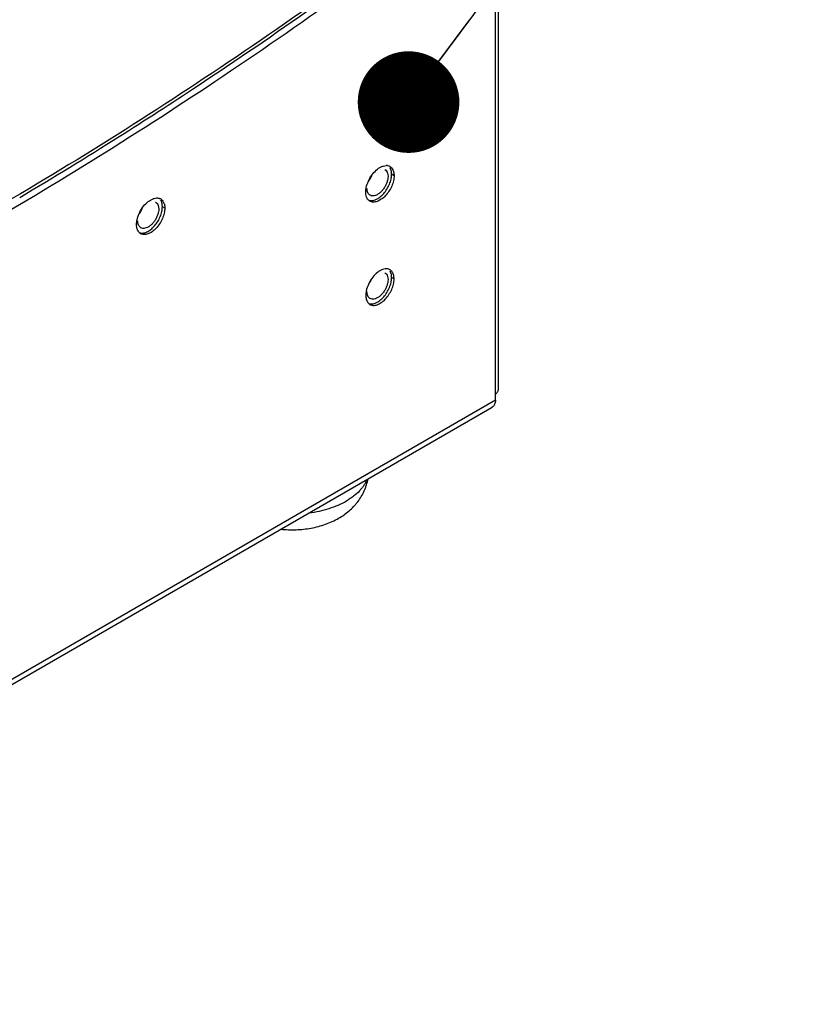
# Model space of a CAD drawing. Header units: inches. Extents: x 0 to 34, y 0 to 22.
# Tile 25 of 164: x 18.2 to 19.6, y 16.5 to 18.3. Entities that reach past the tile are written whole.
import ezdxf

# ---------------------------------------------------------------- set-up
doc = ezdxf.new("R2010")
doc.units = ezdxf.units.IN
doc.header["$LTSCALE"] = 1.87
doc.header["$MEASUREMENT"] = 0
doc.layers.get('0').update_dxf_attribs({"linetype": 'CONTINUOUS'})
for name, color, linetype in [('02___PRT_ALL_AXES', 7, 'CONTINUOUS'), ('3_ALL_AXES', 7, 'CONTINUOUS'), ('DETAIL', 7, 'CONTINUOUS')]:
    doc.layers.add(name, color=color, linetype=linetype)
doc.styles.get("Standard").update_dxf_attribs({"font": 'txt', "width": 0.8})
doc.dimstyles.get("Standard").update_dxf_attribs({"dimtxt": 0.125, "dimasz": 0.18, "dimexe": 0.18, "dimexo": 0.0625, "dimgap": 0.09, "dimtad": 0, "dimtih": 1, "dimtoh": 1, "dimdec": 3, "dimzin": 4, "dimdsep": 46, "dimtxsty": 'STANDARD', "dimblk": '_FILLED', "dimblk1": '_FILLED', "dimblk2": '_FILLED', "dimcen": 0.09, "dimadec": 0, "dimazin": 0, "dimtol": 1, "dimtp": 0.01, "dimtm": 0.01, "dimtfac": 1, "dimtdec": 3, "dimtofl": 0, "dimtmove": 0, "dimatfit": 3, "dimldrblk": '_FILLED', "dimfxl": 1, "dimtolj": 1, "dimtzin": 4, "dimarcsym": 0})

# ---------------------------------------------------------------- blocks, each defined once
blk = doc.blocks.new('_FILLED')
at = {"color": 0, "linetype": 'BYBLOCK'}
blk.add_solid([(0, 0), (-1, 0.1736), (-1, -0.1736)], dxfattribs=at)

msp = doc.modelspace()

# ---------------------------------------------------------------- linework, layer by layer
at = {"color": 3, "linetype": 'CONTINUOUS'}
for p, q in [((19.0668, 17.6045), (19.0668, 18.516)), ((19.0617, 17.5861), (19.0617, 18.5088)), ((19.0617, 17.5861), (17.2298, 16.5284)), ((17.2243, 16.5162), (19.0561, 17.5739))]:
    msp.add_line(p, q, dxfattribs=at)
at = {"color": 7, "linetype": 'CONTINUOUS'}
for p, q in [((18.8765, 17.9941), (18.875, 17.9974)), ((18.8705, 17.9881), (18.8711, 17.9855)), ((18.8711, 17.9855), (18.8714, 17.9822)), ((18.4647, 17.9306), (18.4653, 17.928)), ((18.4653, 17.928), (18.4655, 17.9248)), ((18.4707, 17.9367), (18.4692, 17.94)), ((18.8705, 17.8052), (18.8711, 17.8026)), ((18.8711, 17.8026), (18.8714, 17.7993)), ((18.8765, 17.8112), (18.875, 17.8146))]:
    msp.add_line(p, q, dxfattribs=at)
for centre in [(18.8013, 18.0013), (18.3954, 17.9438), (18.8013, 17.8184)]:
    msp.add_arc(centre, 0.0451, 323.0966, 336.9001, dxfattribs=at)
at = {"color": 3, "linetype": 'CONTINUOUS'}
for points, knots in [([(19.0386, 18.5091), (18.8919, 18.3959), (18.5971, 18.1826), (18.1436, 17.8989), (17.69, 17.6593), (17.3826, 17.527), (17.2298, 17.4693)], [0, 0, 0, 0, 0.265516, 0.521014, 0.765944, 1, 1, 1, 1]), ([(17.2353, 17.4531), (17.3848, 17.5099), (17.6855, 17.6394), (18.1295, 17.8731), (18.5734, 18.149), (18.8623, 18.3561), (19.0061, 18.4659)], [0, 0, 0, 0, 0.234384, 0.479409, 0.734786, 1, 1, 1, 1]), ([(19.0617, 17.5973), (19.0624, 17.5978), (19.0638, 17.5987), (19.0655, 17.6005), (19.0666, 17.6024), (19.0668, 17.6038), (19.0668, 17.6045)], [0, 0, 0, 0, 0.289695, 0.549078, 0.78221, 1, 1, 1, 1]), ([(19.0617, 17.5861), (19.0617, 17.5848), (19.0614, 17.5822), (19.0604, 17.5787), (19.0587, 17.5758), (19.057, 17.5744), (19.0561, 17.5739)], [0, 0, 0, 0, 0.289156, 0.549045, 0.782332, 1, 1, 1, 1])]:
    msp.add_open_spline(points, degree=3, knots=knots, dxfattribs=at)
at = {"color": 7, "linetype": 'CONTINUOUS'}
for points, knots in [([(18.8659, 17.9943), (18.867, 17.9936), (18.869, 17.9918), (18.8701, 17.9894), (18.8705, 17.9881)], [0, 0, 0, 0, 0.475245, 1, 1, 1, 1]), ([(18.8778, 17.9859), (18.8778, 17.9867), (18.8777, 17.9894), (18.8772, 17.9922), (18.8765, 17.9941)], [0, 0, 0, 0, 0.266817, 1, 1, 1, 1]), ([(18.8374, 17.9399), (18.8383, 17.9396), (18.8403, 17.9392), (18.8435, 17.9393), (18.8468, 17.94), (18.8516, 17.9418), (18.8575, 17.9456), (18.8641, 17.9519), (18.8697, 17.9596), (18.8742, 17.9682), (18.877, 17.9771), (18.8778, 17.9831), (18.8778, 17.9859)], [0, 0, 0, 0, 0.043377, 0.08947, 0.139222, 0.193134, 0.313346, 0.447811, 0.590862, 0.735338, 0.873848, 1, 1, 1, 1]), ([(18.8714, 17.9822), (18.8714, 17.9805), (18.871, 17.9767), (18.8694, 17.9712), (18.867, 17.9656), (18.8638, 17.9604), (18.8601, 17.9558), (18.8559, 17.952), (18.8515, 17.9492), (18.8485, 17.9481), (18.847, 17.9478)], [0, 0, 0, 0, 0.119122, 0.248873, 0.385175, 0.523141, 0.657693, 0.784153, 0.898869, 1, 1, 1, 1]), ([(18.8397, 17.9488), (18.8388, 17.9493), (18.8372, 17.9507), (18.8355, 17.9535), (18.8344, 17.9569), (18.8342, 17.9595), (18.8342, 17.9608)], [0, 0, 0, 0, 0.217773, 0.450955, 0.710191, 1, 1, 1, 1]), ([(18.847, 17.9478), (18.8457, 17.9476), (18.8432, 17.9474), (18.8407, 17.9482), (18.8397, 17.9488)], [0, 0, 0, 0, 0.523079, 1, 1, 1, 1]), ([(18.4315, 17.8825), (18.4324, 17.8822), (18.4345, 17.8818), (18.4376, 17.8819), (18.441, 17.8825), (18.4457, 17.8843), (18.4517, 17.8881), (18.4582, 17.8944), (18.4638, 17.9022), (18.4683, 17.9108), (18.4711, 17.9196), (18.4719, 17.9256), (18.4719, 17.9285)], [0, 0, 0, 0, 0.043377, 0.08947, 0.139222, 0.193134, 0.313346, 0.447811, 0.590862, 0.735338, 0.873848, 1, 1, 1, 1]), ([(18.4655, 17.9248), (18.4655, 17.923), (18.4651, 17.9193), (18.4636, 17.9137), (18.4611, 17.9082), (18.4579, 17.903), (18.4542, 17.8983), (18.45, 17.8945), (18.4457, 17.8918), (18.4426, 17.8907), (18.4411, 17.8904)], [0, 0, 0, 0, 0.119122, 0.248873, 0.385175, 0.523141, 0.657693, 0.784153, 0.898869, 1, 1, 1, 1]), ([(18.46, 17.9368), (18.4611, 17.9362), (18.4631, 17.9343), (18.4643, 17.9319), (18.4647, 17.9306)], [0, 0, 0, 0, 0.475245, 1, 1, 1, 1]), ([(18.4719, 17.9285), (18.4719, 17.9292), (18.4718, 17.932), (18.4713, 17.9348), (18.4707, 17.9367)], [0, 0, 0, 0, 0.266817, 1, 1, 1, 1]), ([(18.4338, 17.8913), (18.4329, 17.8918), (18.4313, 17.8932), (18.4296, 17.896), (18.4286, 17.8995), (18.4284, 17.902), (18.4284, 17.9034)], [0, 0, 0, 0, 0.217773, 0.450955, 0.710191, 1, 1, 1, 1]), ([(18.4411, 17.8904), (18.4398, 17.8901), (18.4373, 17.89), (18.4348, 17.8907), (18.4338, 17.8913)], [0, 0, 0, 0, 0.523079, 1, 1, 1, 1]), ([(18.8374, 17.7571), (18.8383, 17.7568), (18.8403, 17.7564), (18.8435, 17.7564), (18.8468, 17.7571), (18.8516, 17.7589), (18.8575, 17.7627), (18.8641, 17.769), (18.8697, 17.7767), (18.8742, 17.7853), (18.877, 17.7942), (18.8778, 17.8002), (18.8778, 17.803)], [0, 0, 0, 0, 0.043377, 0.08947, 0.139222, 0.193134, 0.313346, 0.447811, 0.590862, 0.735338, 0.873848, 1, 1, 1, 1]), ([(18.8659, 17.8114), (18.867, 17.8107), (18.869, 17.8089), (18.8701, 17.8065), (18.8705, 17.8052)], [0, 0, 0, 0, 0.475245, 1, 1, 1, 1]), ([(18.8778, 17.803), (18.8778, 17.8038), (18.8777, 17.8066), (18.8772, 17.8093), (18.8765, 17.8112)], [0, 0, 0, 0, 0.266817, 1, 1, 1, 1]), ([(18.8714, 17.7993), (18.8714, 17.7976), (18.871, 17.7938), (18.8694, 17.7883), (18.867, 17.7827), (18.8638, 17.7775), (18.8601, 17.7729), (18.8559, 17.7691), (18.8515, 17.7663), (18.8485, 17.7652), (18.847, 17.7649)], [0, 0, 0, 0, 0.119122, 0.248873, 0.385175, 0.523141, 0.657693, 0.784153, 0.898869, 1, 1, 1, 1]), ([(18.8397, 17.7659), (18.8388, 17.7664), (18.8372, 17.7678), (18.8355, 17.7706), (18.8344, 17.7741), (18.8342, 17.7766), (18.8342, 17.7779)], [0, 0, 0, 0, 0.217773, 0.450955, 0.710191, 1, 1, 1, 1]), ([(18.847, 17.7649), (18.8457, 17.7647), (18.8432, 17.7645), (18.8407, 17.7653), (18.8397, 17.7659)], [0, 0, 0, 0, 0.523079, 1, 1, 1, 1])]:
    msp.add_open_spline(points, degree=3, knots=knots, dxfattribs=at)
at = {"layer": '02___PRT_ALL_AXES', "color": 3, "linetype": 'CONTINUOUS'}
for p, q in [((18.8702, 18.0013), (18.8728, 18.0007)), ((18.8789, 17.9959), (18.8801, 17.9937)), ((18.4643, 17.9438), (18.4669, 17.9432)), ((18.8359, 17.9413), (18.8346, 17.9432)), ((18.473, 17.9385), (18.4742, 17.9362)), ((18.4301, 17.8839), (18.4288, 17.8858)), ((18.8728, 17.8178), (18.8702, 17.8184))]:
    msp.add_line(p, q, dxfattribs=at)
at = {"layer": '02___PRT_ALL_AXES', "color": 7, "linetype": 'CONTINUOUS'}
for p, q in [((18.8821, 17.9835), (18.8778, 17.986)), ((18.4762, 17.9261), (18.4719, 17.9286)), ((18.8821, 17.8006), (18.8778, 17.8031))]:
    msp.add_line(p, q, dxfattribs=at)
at = {"layer": '02___PRT_ALL_AXES', "color": 3, "linetype": 'CONTINUOUS'}
for centre, radius, start, end in [((13.9889, 25.0114), 8.2365, 303.48824, 305.22814), ((14.1904, 24.7093), 7.8734, 302.28062, 303.47874), ((14.359, 24.4429), 7.5581, 300.71367, 302.27825), ((18.8683, 17.9862), 0.0152, 86.9253, 91.0448), ((18.8683, 17.987), 0.0144, 84.898, 86.9034), ((18.8684, 17.9875), 0.0139, 82.3197, 84.8987), ((18.8688, 17.9892), 0.0121, 64.4168, 70.6221), ((18.8688, 17.9894), 0.0119, 59.9784, 64.4021), ((18.8641, 17.9862), 0.0177, 21.0141, 25.0377), ((18.4624, 17.9288), 0.0152, 86.9253, 91.0448), ((18.4624, 17.9296), 0.0144, 84.898, 86.9034), ((18.4625, 17.9301), 0.0139, 82.3197, 84.8987), ((18.4629, 17.9318), 0.0121, 64.4168, 70.6221), ((18.463, 17.932), 0.0119, 59.9784, 64.4021), ((18.846, 17.9494), 0.0129, 218.9288, 227.8659), ((18.4582, 17.9287), 0.0177, 21.0141, 25.0377), ((18.8454, 17.9489), 0.0121, 227.9377, 231.4007), ((18.8453, 17.9487), 0.0119, 231.4067, 239.9605), ((18.4401, 17.892), 0.0129, 218.9288, 227.8659), ((18.4396, 17.8914), 0.0121, 227.9377, 231.4007), ((18.4394, 17.8912), 0.0119, 231.4067, 239.9605), ((18.8683, 17.8033), 0.0152, 86.9253, 91.0448), ((18.8683, 17.8042), 0.0144, 84.898, 86.9034), ((18.8684, 17.8046), 0.0139, 82.3197, 84.8987), ((18.8688, 17.8064), 0.0121, 64.4168, 70.6221), ((18.8688, 17.8066), 0.0119, 51.4067, 64.4021), ((18.8641, 17.8033), 0.0177, 21.0141, 25.0377), ((18.8454, 17.766), 0.0121, 227.9377, 231.4007), ((18.8453, 17.7658), 0.0119, 231.4067, 239.9605)]:
    msp.add_arc(centre, radius, start, end, dxfattribs=at)
for points, knots in [([(18.8335, 17.9654), (18.8346, 17.9692), (18.8376, 17.9768), (18.8441, 17.9869), (18.852, 17.9951), (18.8583, 17.9989), (18.8614, 18.0001)], [0, 0, 0, 0, 0.262041, 0.529461, 0.781095, 1, 1, 1, 1]), ([(18.8614, 18.0001), (18.862, 18.0003), (18.8641, 18.001), (18.8664, 18.0014), (18.868, 18.0014)], [0, 0, 0, 0, 0.265485, 1, 1, 1, 1]), ([(18.8748, 17.9997), (18.8752, 17.9995), (18.8768, 17.9985), (18.8781, 17.9971), (18.8789, 17.9959)], [0, 0, 0, 0, 0.245391, 1, 1, 1, 1]), ([(18.8821, 17.9835), (18.8821, 17.9805), (18.8813, 17.9741), (18.8781, 17.9648), (18.8732, 17.9558), (18.867, 17.9478), (18.86, 17.9416), (18.8537, 17.9382), (18.8487, 17.9369), (18.8453, 17.9366), (18.8421, 17.9371), (18.8402, 17.9379), (18.8393, 17.9384)], [0, 0, 0, 0, 0.12866, 0.270324, 0.417466, 0.561823, 0.695489, 0.812743, 0.86469, 0.91252, 0.957138, 1, 1, 1, 1]), ([(18.8806, 17.9925), (18.8809, 17.9919), (18.8818, 17.989), (18.8821, 17.9859), (18.8821, 17.9835)], [0, 0, 0, 0, 0.232696, 1, 1, 1, 1]), ([(18.832, 17.9546), (18.832, 17.9555), (18.8322, 17.9591), (18.8328, 17.9627), (18.8335, 17.9654)], [0, 0, 0, 0, 0.236056, 1, 1, 1, 1]), ([(18.4276, 17.9079), (18.4287, 17.9118), (18.4317, 17.9194), (18.4382, 17.9295), (18.4461, 17.9376), (18.4524, 17.9414), (18.4555, 17.9426)], [0, 0, 0, 0, 0.262041, 0.529461, 0.781095, 1, 1, 1, 1]), ([(18.4555, 17.9426), (18.4561, 17.9428), (18.4582, 17.9435), (18.4605, 17.9439), (18.4621, 17.944)], [0, 0, 0, 0, 0.265485, 1, 1, 1, 1]), ([(18.4689, 17.9423), (18.4693, 17.9421), (18.4709, 17.941), (18.4722, 17.9396), (18.473, 17.9385)], [0, 0, 0, 0, 0.245391, 1, 1, 1, 1]), ([(18.8346, 17.9432), (18.8342, 17.944), (18.8325, 17.9476), (18.832, 17.9516), (18.832, 17.9546)], [0, 0, 0, 0, 0.227109, 1, 1, 1, 1]), ([(18.4762, 17.9261), (18.4762, 17.9231), (18.4754, 17.9167), (18.4722, 17.9073), (18.4674, 17.8983), (18.4612, 17.8904), (18.4542, 17.8842), (18.4478, 17.8807), (18.4428, 17.8794), (18.4394, 17.8792), (18.4363, 17.8796), (18.4343, 17.8804), (18.4335, 17.8809)], [0, 0, 0, 0, 0.12866, 0.270324, 0.417466, 0.561823, 0.695489, 0.812743, 0.86469, 0.91252, 0.957138, 1, 1, 1, 1]), ([(18.4747, 17.9351), (18.475, 17.9344), (18.4759, 17.9315), (18.4762, 17.9284), (18.4762, 17.9261)], [0, 0, 0, 0, 0.232696, 1, 1, 1, 1]), ([(18.4261, 17.8971), (18.4261, 17.898), (18.4263, 17.9016), (18.4269, 17.9052), (18.4276, 17.9079)], [0, 0, 0, 0, 0.236056, 1, 1, 1, 1]), ([(18.4288, 17.8858), (18.4283, 17.8866), (18.4267, 17.8901), (18.4261, 17.8941), (18.4261, 17.8971)], [0, 0, 0, 0, 0.227109, 1, 1, 1, 1]), ([(18.868, 17.8185), (18.8675, 17.8185), (18.8652, 17.8184), (18.863, 17.8178), (18.8614, 17.8172)], [0, 0, 0, 0, 0.236029, 1, 1, 1, 1]), ([(18.8614, 17.8172), (18.8583, 17.816), (18.852, 17.8122), (18.8441, 17.8041), (18.8376, 17.7939), (18.8346, 17.7863), (18.8335, 17.7825)], [0, 0, 0, 0, 0.218905, 0.470539, 0.737959, 1, 1, 1, 1]), ([(18.8801, 17.8108), (18.8799, 17.8113), (18.8789, 17.8132), (18.8775, 17.8149), (18.8763, 17.8158)], [0, 0, 0, 0, 0.263099, 1, 1, 1, 1]), ([(18.8821, 17.8006), (18.8821, 17.8015), (18.882, 17.8045), (18.8814, 17.8076), (18.8806, 17.8097)], [0, 0, 0, 0, 0.268126, 1, 1, 1, 1]), ([(18.8393, 17.7555), (18.8402, 17.755), (18.8421, 17.7542), (18.8453, 17.7537), (18.8487, 17.754), (18.8537, 17.7553), (18.86, 17.7587), (18.867, 17.7649), (18.8732, 17.7729), (18.8781, 17.7819), (18.8813, 17.7912), (18.8821, 17.7976), (18.8821, 17.8006)], [0, 0, 0, 0, 0.042862, 0.08748, 0.13531, 0.187257, 0.304511, 0.438177, 0.582534, 0.729676, 0.87134, 1, 1, 1, 1]), ([(18.8335, 17.7825), (18.8333, 17.7815), (18.8324, 17.778), (18.832, 17.7744), (18.832, 17.7717)], [0, 0, 0, 0, 0.263269, 1, 1, 1, 1]), ([(18.832, 17.7717), (18.832, 17.7706), (18.8322, 17.7667), (18.8332, 17.7628), (18.8346, 17.7603)], [0, 0, 0, 0, 0.275146, 1, 1, 1, 1]), ([(18.8346, 17.7603), (18.8348, 17.76), (18.8356, 17.7588), (18.8365, 17.7577), (18.8373, 17.757)], [0, 0, 0, 0, 0.258292, 1, 1, 1, 1])]:
    msp.add_open_spline(points, degree=3, knots=knots, dxfattribs=at)
at = {"layer": '3_ALL_AXES', "color": 7, "linetype": 'CONTINUOUS'}
for points, knots in [([(18.784, 17.377), (18.7872, 17.3789), (18.7936, 17.3829), (18.8025, 17.3898), (18.8093, 17.3962), (18.8143, 17.4018), (18.819, 17.4076), (18.8243, 17.4153), (18.8286, 17.4236), (18.8315, 17.4305), (18.834, 17.4376), (18.8353, 17.443), (18.836, 17.4467)], [0, 0, 0, 0, 0.125703, 0.250673, 0.375296, 0.437584, 0.499876, 0.624527, 0.749408, 0.811978, 0.874615, 1, 1, 1, 1]), ([(18.8342, 17.4458), (18.8335, 17.444), (18.8319, 17.4403), (18.8288, 17.4351), (18.825, 17.43), (18.8192, 17.4233), (18.8122, 17.4171), (18.8043, 17.4115), (18.8, 17.4088), (18.7978, 17.4075)], [0, 0, 0, 0, 0.109128, 0.221945, 0.339052, 0.460907, 0.719784, 0.857276, 1, 1, 1, 1]), ([(18.7316, 17.3865), (18.7377, 17.3873), (18.7497, 17.3894), (18.7671, 17.394), (18.7831, 17.3999), (18.7931, 17.4048), (18.7978, 17.4075)], [0, 0, 0, 0, 0.266123, 0.523355, 0.768761, 1, 1, 1, 1]), ([(18.6816, 17.3576), (18.6905, 17.3566), (18.7041, 17.3561), (18.7219, 17.3574), (18.7352, 17.3593), (18.7481, 17.3622), (18.7647, 17.3673), (18.7766, 17.3727), (18.784, 17.377)], [0, 0, 0, 0, 0.254442, 0.381619, 0.508024, 0.633245, 0.757016, 1, 1, 1, 1])]:
    msp.add_open_spline(points, degree=3, knots=knots, dxfattribs=at)

# ---------------------------------------------------------------- leaders
at = {"layer": 'DETAIL', "color": 2, "linetype": 'CONTINUOUS'}
msp.add_leader([(18.9078, 18.1138), (19.6333, 19.0888)], dimstyle='STANDARD', override={"dimtad": 0, "dimldrblk": 'DOT'}, dxfattribs=at)

doc.saveas('drawing.dxf')
